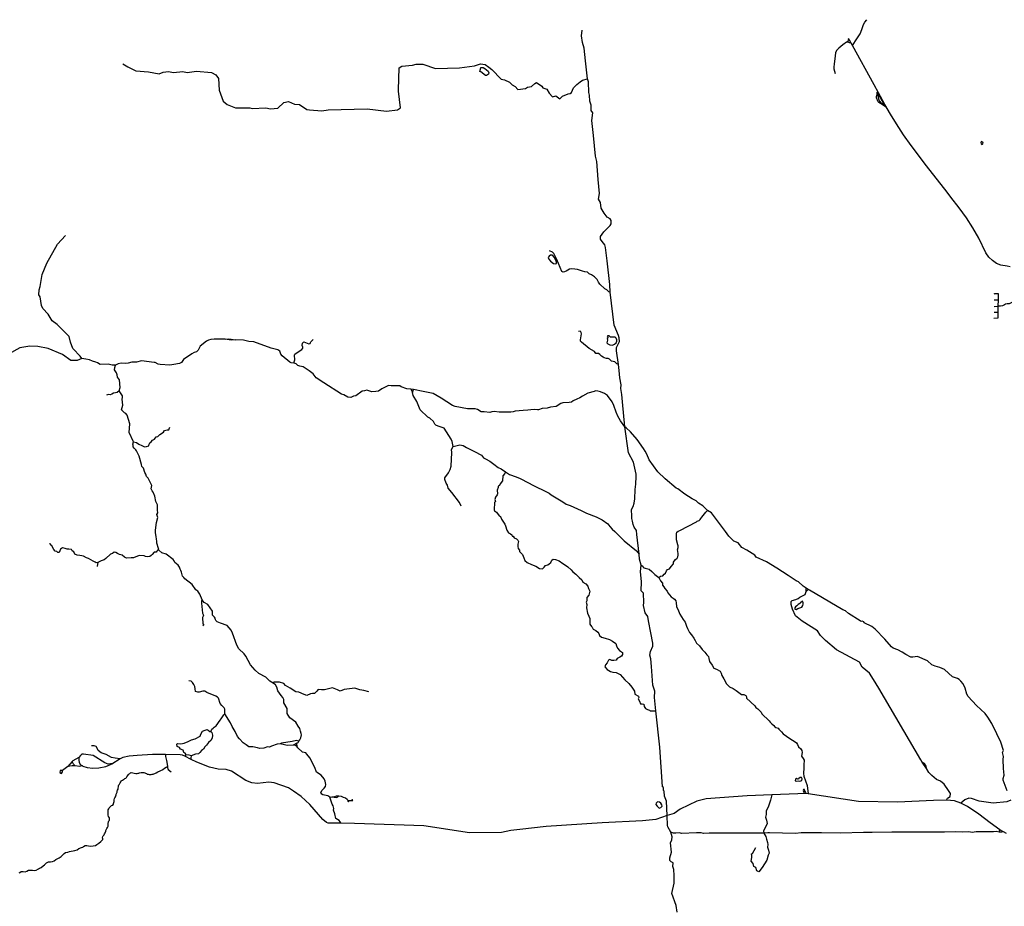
# Model space of a CAD drawing. Header units: millimetres. Extents: x 35 to 72953, y -43 to 70184.
# Tile 148 of 204: x 28496 to 37248, y 62206 to 70085. Entities that reach past the tile are written whole.
import ezdxf

# ---------------------------------------------------------------- set-up
doc = ezdxf.new("R2010")
doc.units = ezdxf.units.MM
for name, color, linetype in [('roads_2', 2, 'Continuous'), ('roads_3', 3, 'Continuous'), ('water', 7, 'Continuous')]:
    doc.layers.add(name, color=color, linetype=linetype)

msp = doc.modelspace()

# ---------------------------------------------------------------- linework, layer by layer
at = {"layer": 'roads_2'}
for points in [[(36738.78, 68552.64), (36556.33, 68787.77), (36420.16, 68965.77), (36352.93, 69061.92), (36288.64, 69160.26), (36236.61, 69245.67), (36187.55, 69331.88), (36129.57, 69436.5), (36090.68, 69506.67), (35898.12, 69854.93), (35885.55, 69877.59), (35872.11, 69901.81), (35862.68, 69918.87)], [(36773.73, 68508.41), (36738.78, 68552.64)], [(36911.96, 68325.44), (36846.9, 68413.33), (36773.73, 68508.41)], [(37299.25, 67888.59), (37273.21, 67894.41), (37218.15, 67902.75), (37178.43, 67919.94), (37142.1, 67945.24), (37111.03, 67975.93), (37085.24, 68012.81), (37021.84, 68144.27), (36969.65, 68236.49), (36911.96, 68325.44)]]:
    msp.add_lwpolyline(points, dxfattribs=at)
at = {"layer": 'roads_3'}
for points in [[(35898.12, 69854.93), (35936.19, 69914.13), (35966.41, 69960.38), (35982.05, 69996.81), (35996.82, 70042.63), (36008.08, 70064.14), (36025.9, 70085.18)], [(33544.49, 69559.95), (33526.26, 69718.19), (33512.94, 69831.02), (33498.38, 69883.33), (33489.45, 69943.12), (33496.48, 69991.7)], [(35885.55, 69877.59), (35873.17, 69880.65), (35859.71, 69884.25), (35844.99, 69884.25), (35812.55, 69862.99), (35777.78, 69832.17), (35757.94, 69811.55), (35748.77, 69791.15), (35744.73, 69762.69), (35734.94, 69691.31), (35732.81, 69666.23), (35734.11, 69649.67), (35745.87, 69607.82)], [(35862.68, 69918.87), (35861.19, 69906.77), (35856.29, 69891.9), (35844.99, 69884.25)], [(29412.46, 69691.68), (29458.16, 69666.17), (29529.21, 69630.58), (29641, 69622.91), (29737.49, 69605.05), (29770.53, 69620.35), (29818.78, 69625.33), (29864.49, 69615.13), (29945.78, 69625.32), (29983.89, 69615.11), (30067.71, 69627.74), (30202.31, 69614.98), (30240.41, 69594.58), (30263.22, 69564.1), (30270.82, 69460.01), (30306.29, 69360.9), (30341.86, 69332.96), (30415.45, 69302.48), (30542.46, 69302.36), (30562.82, 69294.71), (30684.76, 69302.24), (30725.31, 69292.04), (30791.39, 69299.69), (30844.8, 69347.91), (30885.45, 69358), (30938.1, 69335.16), (30982.88, 69332.61), (31049.24, 69286.94), (31071.21, 69284.83), (31181.31, 69274.3), (31237.26, 69284.5), (31585.32, 69292.28), (31755.5, 69272.11), (31854.53, 69284.87), (31882.4, 69302.61), (31864.56, 69449.93), (31864.84, 69460.9), (31869.51, 69658.22), (31892.41, 69670.97), (31988.9, 69681.18), (32019.41, 69691.38), (32080.33, 69688.84), (32192.12, 69650.83), (32405.47, 69656.07), (32538.59, 69674.94), (32590.85, 69691.68), (32634.02, 69686.7), (32665.94, 69663.09), (32692.51, 69643.47), (32775.72, 69557.81)], [(32775.72, 69557.81), (32807.1, 69550.58), (32851.34, 69530.78), (32874.72, 69507.19), (32899.06, 69490.21), (32924.86, 69464.73), (32992.28, 69472.63), (33010.28, 69484.26), (33045.67, 69492.76), (33076.58, 69518.12), (33090.32, 69526.19), (33136.1, 69495.7), (33145.34, 69479.29), (33180.93, 69467.8), (33201.5, 69433.33), (33233.71, 69399.75), (33263.11, 69408.25), (33297.51, 69382.28), (33321.66, 69404.81), (33370.82, 69425.45), (33388.96, 69430.67), (33400.29, 69438.95), (33420.35, 69479.05), (33447.2, 69510.3), (33477.42, 69532.23), (33497.69, 69547.42), (33544.49, 69559.95)], [(34282.37, 62769.32), (34294.18, 62797.8), (34297.39, 62824.19), (34283.94, 62863.84), (34256.02, 62913.26), (34254.99, 62923.35), (34252.56, 63011.94), (34245.71, 63139.39), (34227.95, 63185.06), (34225.4, 63228.29), (34217.69, 63235.82), (34217.68, 63261.21), (34210.07, 63268.86), (34186.2, 63620.69), (34151.54, 63943.14), (34138.7, 64062.74), (34143.12, 64117.98), (34125.28, 64172.76), (34112.34, 64338.21), (34105.28, 64404.28), (34098.63, 64437), (34103.93, 64470.34), (34123.4, 64518.24), (34124.65, 64543.79), (34105.57, 64637.43), (34085.88, 64742.15), (34078.37, 64781.93), (34057.22, 64813.45), (34039.74, 64879.11), (34045.06, 64906.06), (34040.61, 64987.91), (34018.98, 65010.05), (34023.84, 65089.59), (34015.38, 65180.16), (34019.09, 65237.77), (34004.16, 65292.56), (34003.38, 65336.32), (33982.77, 65508.99), (33978.88, 65544.91), (33959.23, 65575.15), (33949.78, 65600.05), (33942.18, 65629.49), (33937.71, 65652.67), (33936.4, 65689.6), (33933.51, 65713.85), (33934.56, 65731.58), (33949.48, 65760), (33958.67, 65789.62), (33964.42, 65827.33), (33965.64, 65911.6), (33973.75, 65957.5), (33976.62, 66026.6), (33975.48, 66046.27), (33969.6, 66074.25), (33953.72, 66151.7), (33907.55, 66234.91), (33874.54, 66467.05), (33853.83, 66690.57), (33849.1, 66755.75), (33839.65, 66808.66), (33842.77, 66841.34), (33831.01, 66901.71), (33825.96, 66967.12), (33818.22, 67020.65), (33800.65, 67141.13), (33801.33, 67171.78), (33819.56, 67207.79), (33826.69, 67226.04), (33825.39, 67257.9), (33820.38, 67279.25), (33779.97, 67370.87), (33746.3, 67664.58), (33742.3, 67730.98), (33717.2, 67942.2), (33703.72, 68060.85), (33698.64, 68084.36), (33674.64, 68113.79), (33658.4, 68136.3), (33658.39, 68157.4), (33687.57, 68199.26), (33744.48, 68257.24), (33754.35, 68272.41), (33754.32, 68300.49), (33744.14, 68316.7), (33718.57, 68331.56), (33691.77, 68367.32), (33665.92, 68409.51), (33659.74, 68459.54), (33640.74, 68490.99), (33651.27, 68539.89), (33637.88, 68666.07), (33626.01, 68824.31), (33614.45, 68873.59), (33595.6, 69057.41), (33582.53, 69188.27), (33591.87, 69257.67), (33577.07, 69277.49), (33577.36, 69324.66), (33562.86, 69360.11), (33560.43, 69413.28), (33554.88, 69436.89), (33550.86, 69532.51), (33544.49, 69559.95)], [(36191.83, 69310.67), (36170.94, 69324.88), (36132.14, 69349.56), (36126.95, 69354.56), (36119.72, 69370.49), (36115.95, 69380.97), (36112.96, 69391.12), (36111.54, 69402.06), (36114.21, 69410.66), (36118.75, 69424.72), (36118.43, 69440.83), (36126.66, 69425.77), (36177.92, 69334.94), (36191.83, 69310.67)], [(36129.57, 69436.5), (36126.66, 69425.77), (36124.51, 69415.58), (36126.04, 69393.93), (36133.38, 69373.05), (36139.21, 69361.98), (36151.61, 69347.38), (36167.03, 69338.34), (36177.92, 69334.94), (36187.55, 69331.88)], [(29047.76, 67073.08), (29035.09, 67095.91), (28971.63, 67159.45), (28969.1, 67162), (28948.73, 67220.42), (28936.07, 67268.64), (28829.44, 67375.42), (28783.72, 67408.46), (28750.69, 67469.44), (28702.54, 67517.78), (28689.78, 67545.72), (28677.12, 67621.87), (28666.99, 67639.72), (28669.63, 67685.39), (28679.77, 67713.33), (28695.1, 67820.07), (28738.31, 67921.6), (28832.41, 68089.19), (28903.59, 68167.88)], [(33746.3, 67664.58), (33733.84, 67668.29), (33715.67, 67684.99), (33698.2, 67694.54), (33652.62, 67733.74), (33641.66, 67751.46), (33630, 67777.38), (33604.99, 67799.2), (33578.94, 67816.57), (33557.02, 67828.16), (33541.93, 67840.44), (33519.67, 67845.2), (33498.08, 67849.63), (33455.6, 67864.62), (33430.24, 67867.68), (33401.46, 67872.11), (33381.94, 67869.03), (33368.92, 67860.17), (33354.88, 67850.61), (33338.77, 67843.12), (33327.81, 67842.08), (33314.79, 67848.57), (33270.49, 67955), (33244.07, 68007.3), (33232.19, 68020.8), (33206.76, 68031.89)], [(37158.72, 67648.12), (37165.22, 67651.02), (37192.91, 67651.29)], [(37192.91, 67651.29), (37192.33, 67594.6), (37191.75, 67538.29), (37191.19, 67483.63), (37190.67, 67433.44)], [(37156.95, 67594.76), (37192.33, 67594.6)], [(37339.7, 67586.33), (37320.35, 67576), (37290.26, 67559.92), (37272.87, 67560.15), (37260.02, 67557.78), (37249.42, 67550.65), (37231.52, 67543.48), (37214.72, 67539.49), (37191.75, 67538.29)], [(37191.19, 67483.63), (37156.72, 67484.05)], [(37157.28, 67537.88), (37191.75, 67538.29)], [(37190.67, 67433.44), (37154.15, 67430.05)], [(33818.22, 67020.65), (33803.31, 67027.83), (33785.19, 67043.47), (33772.68, 67047.96), (33757.5, 67051.14), (33740.18, 67067.04), (33726.32, 67073.4), (33712.47, 67075.78), (33692.76, 67080.02), (33681.31, 67085.05), (33666.92, 67095.39), (33652.53, 67110.5), (33640.01, 67118.44), (33630.16, 67118.97), (33618.7, 67120.3), (33612.31, 67126.92), (33605.11, 67138.05), (33557.7, 67162.43), (33490.83, 67218.35), (33481.77, 67228.14), (33480.97, 67239.8), (33488.94, 67294.16), (33487.61, 67305.82), (33485.47, 67312.7), (33476.96, 67317.48), (33464.17, 67314.56)], [(34409.96, 65869.15), (34345.78, 65915.8), (34330.34, 65921.91), (34233.99, 66005.44), (34168.13, 66067.22), (34092.39, 66173.13), (34069.74, 66224.41), (34056.11, 66250.43), (34040.76, 66273.55), (33984.71, 66353.74), (33924.62, 66423.65), (33888.37, 66457.2), (33874.54, 66467.05), (33835.97, 66520.6), (33812.02, 66560.69), (33797.39, 66598.61), (33778.88, 66657.67), (33761.31, 66689.33), (33721.4, 66744.16), (33694.58, 66764.04), (33657.54, 66776.72), (33635.89, 66784.76), (33615.44, 66786.48), (33602.64, 66782.12), (33546.07, 66764.93), (33498.45, 66740.79), (33475.9, 66724.98), (33449.71, 66714.14), (33417.03, 66698.52), (33399.82, 66686.66), (33379.18, 66683.87), (33322.79, 66681.38), (33305.96, 66673.2), (33263.73, 66647.69), (33215.83, 66641.26), (33184.97, 66632.07), (33140.24, 66629.21), (33108.38, 66619.26), (33099.9, 66617.78), (33070.07, 66621.39), (33039.29, 66617.02), (33013.68, 66614.68), (32970.7, 66612.16), (32901.25, 66607.54), (32882.1, 66600.67), (32860.76, 66596.61), (32759.7, 66598.46), (32712.61, 66603.14), (32691.59, 66601.58), (32674.63, 66594.39), (32625.99, 66601.25), (32598.16, 66599.31), (32564.77, 66621.86), (32545.37, 66626.31), (32477.63, 66625.84), (32367.49, 66647.58), (32342.69, 66657.14), (32242.05, 66722.12), (32170.8, 66764.83), (32083.9, 66781.1), (31997.45, 66799.87), (31972.26, 66801.87), (31937.87, 66804.58), (31885.93, 66823.57), (31873.95, 66832.41), (31845.53, 66830.19), (31798.49, 66830.19), (31775.85, 66834.61), (31744.25, 66820.95), (31716.78, 66805.92), (31687.07, 66784.24), (31661.2, 66780.62), (31626.66, 66779.58), (31582.76, 66794.39), (31561.9, 66786.44), (31541.56, 66785.07), (31485.11, 66742.26), (31462.48, 66740.48), (31438.78, 66729.22), (31413.97, 66731.77), (31378.57, 66751.28), (31355.6, 66758.07), (31201.03, 66858.43), (31131.29, 66901.78), (31104.08, 66939.4), (31069.02, 66963.64), (31015.74, 66999.5), (30986.3, 67005.96), (30967.54, 67013.05), (30954.67, 67026.74), (30934.63, 67033.69), (30908.34, 67034.6), (30896.92, 67042.32), (30828.44, 67099.54), (30818.22, 67111.91), (30813.13, 67130.24), (30807.35, 67138.41), (30789.8, 67151.54), (30730.98, 67165.1), (30577.88, 67221.04), (30532.38, 67225.44), (30486.19, 67236.88), (30415.87, 67240.25), (30374.81, 67238.49), (30321.78, 67246.44), (30223.95, 67247.56), (30193.94, 67244.46), (30175.52, 67238.06), (30156.99, 67227.96), (30102.04, 67183.27), (30082.09, 67148.17), (30069.41, 67134.1), (30048.35, 67126.97), (30027.7, 67115.49), (29952.02, 67066.46), (29933.19, 67038.21), (29917.49, 67028.65), (29867.77, 67022.02), (29831.61, 67014.29), (29743.93, 67021.49), (29726.18, 67024.91), (29701.11, 67037.51), (29690.62, 67040.27), (29578.74, 67052.34), (29535.77, 67041.51), (29492.93, 67042.62), (29459.64, 67032.24), (29439.66, 67029.82), (29399.61, 67033.19), (29372.2, 67025.63), (29347.53, 67015.18)], [(30321.78, 67246.44), (30353.74, 67250.19), (30377.48, 67247.1), (30415.87, 67240.25)], [(30934.63, 67033.69), (30935.62, 67045.57), (30942.21, 67062.75), (30937.82, 67104.3), (30941.9, 67112.43), (30952.57, 67121.17), (31004.05, 67155.84), (31013.14, 67165.22), (31012.83, 67174.58), (31007.18, 67189.89), (31010.64, 67212.06), (31022.25, 67221.13), (31037.31, 67217.37), (31050.49, 67210.19), (31066.19, 67203.95), (31079.37, 67206.44), (31081.25, 67216.75), (31083.45, 67223.93), (31105.73, 67242.37)], [(29347.53, 67015.18), (29318.78, 67014.09), (29281.42, 67022.77), (29212.36, 67020.87), (29188, 67035.82), (29173.79, 67042.23), (29142.28, 67050.41), (29117.47, 67062.87), (29083.71, 67068.08), (29047.76, 67073.08), (29007.1, 67057.79), (28951.24, 67055.36), (28878.01, 67109.8), (28748.09, 67164.7), (28659.09, 67182.46), (28585.48, 67185.03), (28496.57, 67169.86), (28320.22, 67072.8)], [(31354.97, 62944.12), (31336.76, 62968.52), (31307.82, 62988), (31296.37, 63027.78), (31284.79, 63059.31), (31287.53, 63074.71), (31283.99, 63099.35), (31273.68, 63115.19), (31253.49, 63175.47), (31235.65, 63187.94), (31190.83, 63197.56), (31180.83, 63202.32), (31173.75, 63218.45), (31185.55, 63239.58), (31204.22, 63255.86), (31213.54, 63271.84), (31217.67, 63288.56), (31210.26, 63317.78), (31202.93, 63337.85), (31177.29, 63371.1), (31135.39, 63399.15), (31120.43, 63438.95), (31075.47, 63524.41), (31050.12, 63558.99), (31038.75, 63568.7), (31011.04, 63577.21), (30970.13, 63614.1), (30964.19, 63622.68), (30960.06, 63656.41), (30970.38, 63663.45), (30976.27, 63674.3), (30987.47, 63686.92), (30996.6, 63703.59), (31001.02, 63728.86), (30997.19, 63741.48), (30993.66, 63763.47), (30985.7, 63786.06), (30972, 63808.47), (30950.03, 63842.35), (30898.81, 63882.6), (30875.28, 63919.1), (30874.86, 63962.89), (30845.56, 64015.43), (30842.82, 64043.59), (30834.91, 64062.67), (30821.32, 64079.47), (30792.22, 64119.83), (30780.66, 64154.24), (30771.65, 64173.17), (30750.33, 64189.78), (30720.55, 64207.08), (30682.89, 64243.49), (30623.25, 64275.39), (30588.38, 64304.1), (30548.72, 64353.57), (30506.64, 64427.97), (30492.44, 64449.63), (30443.36, 64494.34), (30427.95, 64527.08), (30387.66, 64632.17), (30377.24, 64659.22), (30339.21, 64702.34), (30280.8, 64722.74), (30251.4, 64735.61), (30240.51, 64746.04), (30236.33, 64753.11), (30234.76, 64765.92), (30229.12, 64776.23), (30209.33, 64793.41), (30211.22, 64818.72), (30209.86, 64829.81), (30168.07, 64889.56), (30134.95, 64907.14), (30117.85, 64930.96), (30098.54, 64979.94), (30078.44, 65006.5), (30061.37, 65019.9), (30030.01, 65067.17), (29964.95, 65115.8), (29956.66, 65128.67), (29944.42, 65140.14), (29933.24, 65175.26), (29927.78, 65191.48), (29921.51, 65202.73), (29920.29, 65212.46), (29918.05, 65221.47), (29904.06, 65236.89), (29875.99, 65260.21), (29870.66, 65274.9), (29859.98, 65287.39), (29798.39, 65336.93), (29759.23, 65347.4), (29734.43, 65372.08), (29729.41, 65385.2), (29716.52, 65433.05), (29716.23, 65452.06), (29712.15, 65468.62), (29710.28, 65492.98), (29703.69, 65524.86), (29704.26, 65548.53), (29712.49, 65617.02), (29724.66, 65662.71), (29714.7, 65687.62), (29723.49, 65701.67), (29720.03, 65726.35), (29720.49, 65774.69), (29707.17, 65803.84), (29697.45, 65850.07), (29683.75, 65885.57), (29672.98, 65897.87), (29664.19, 65916.3), (29669.86, 65945.55), (29637.37, 66012.26), (29624.34, 66025.34), (29617.12, 66047.83), (29607.39, 66062.51), (29595.49, 66099.23), (29582.6, 66114.37), (29578.09, 66132.85), (29558.13, 66205.91), (29535.53, 66253.4), (29529.57, 66262.46), (29513.56, 66276.2), (29505.1, 66289.01), (29505.73, 66304.01), (29502.58, 66311.82), (29509.45, 66334.17), (29468.93, 66416.83), (29476.25, 66492.69), (29451.06, 66571.38), (29439.85, 66586.41), (29427.3, 66591.1), (29402.76, 66619.68), (29414.67, 66661.13), (29407.31, 66713.02), (29411.63, 66727.93), (29410.69, 66743.23), (29379.31, 66786.03), (29388.2, 66816.93), (29383.51, 66885.71), (29366.98, 66908.97), (29363.33, 66930.66), (29356.86, 66947.94), (29338.85, 66973.78), (29341.23, 66995.25), (29347.53, 67015.18)], [(29379.31, 66786.03), (29362.93, 66771.67), (29349.43, 66768.23), (29329.03, 66766.04), (29316.47, 66757.3), (29299.21, 66752.31), (29284.46, 66754.81), (29268.77, 66747.94)], [(31972.26, 66801.87), (31986.99, 66771.32)], [(32419.88, 65760.78), (32406.17, 65796.19), (32336.25, 65882.34), (32306.06, 65921), (32297.81, 65949.51), (32287.04, 65967.43), (32275.41, 65998.74), (32274.79, 66015.11), (32306.93, 66057.73), (32322.46, 66087.78), (32331.89, 66118.67), (32338.34, 66237.96), (32335.73, 66264.62), (32348.79, 66293.51), (32339.29, 66337.61), (32332.68, 66356.39), (32268.89, 66454.19), (32215.2, 66472.33), (32196.54, 66480.79), (32186.8, 66492.21), (32175.7, 66513.42), (32142.63, 66544.77), (32124.64, 66552.29), (32056.72, 66618.96), (32026.19, 66691.5), (31993.35, 66745.83), (31986.99, 66771.32), (31997.45, 66799.87)], [(29509.45, 66334.17), (29536.08, 66326.78), (29554.28, 66313.08), (29581.36, 66301.59), (29605.32, 66290.1), (29623.97, 66292.31), (29644.39, 66298.93), (29648.38, 66312.19), (29651.93, 66326.32), (29665.7, 66332.95), (29676.8, 66347.52), (29694.56, 66356.8), (29710.1, 66378.45), (29725.19, 66381.98), (29741.61, 66397.88), (29774.47, 66419.97), (29784.68, 66433.21), (29806.43, 66439.84), (29820.63, 66439.39), (29825.52, 66449.56), (29830.85, 66465.02)], [(32348.79, 66293.51), (32374.06, 66297.12), (32409.21, 66306.49), (32437.77, 66300.87), (32467.91, 66284.95), (32540.11, 66249.03), (32602.26, 66214.06), (32619.84, 66193.13), (32637.42, 66181.57), (32674.47, 66163.45), (32709.95, 66134.09), (32749.81, 66105.68), (32777.44, 66092.88), (32815.11, 66066.33), (32849.96, 66043.53), (32909.6, 66022.92), (32943.81, 66007.93), (33019.78, 65969.52), (33057.77, 65950.17), (33183.66, 65885.52), (33201.55, 65878.03), (33220.07, 65863.66), (33325.56, 65801.52), (33353.81, 65779.34), (33388.66, 65769.35), (33486.3, 65723.45), (33533.39, 65699.73), (33620.66, 65666.32), (33673.4, 65640.4), (33725.53, 65605.74), (33742.48, 65580.75), (33762.26, 65557.01), (33785.81, 65536.4), (33870.28, 65453.32), (33979.54, 65365.88), (34003.38, 65336.32)], [(32815.11, 66066.33), (32809.98, 66051.12), (32790.01, 66030.78), (32786.47, 65987.49), (32766.05, 65959.21), (32760.28, 65946.4), (32749.18, 65938.89), (32748.74, 65927.39), (32738.98, 65905.31), (32742.54, 65872.61), (32741.66, 65862.46), (32725.68, 65841.24), (32719.91, 65822.69), (32723.46, 65812.53), (32725.69, 65803.69), (32717.25, 65795.3), (32712.82, 65730.35), (32716.82, 65720.63), (32734.58, 65707.37), (32759, 65676.45), (32768.77, 65670.71), (32778.98, 65646.41), (32807.85, 65602.68), (32815.4, 65586.34), (32827.39, 65550.1), (32840.27, 65524.49), (32859.36, 65515.21), (32871.79, 65505.94), (32874.01, 65496.66), (32882, 65495.77), (32892.21, 65479.87), (32911.3, 65471.48), (32924.63, 65461.32), (32929.52, 65448.06), (32923.3, 65425.53), (32924.64, 65403.44), (32926.42, 65387.09), (32939.3, 65371.63), (32939.3, 65358.81), (32953.95, 65344.68), (32966.39, 65333.2), (32977.93, 65303.6), (32986.37, 65278.41), (33007.24, 65260.75), (33044.97, 65242.64), (33082.72, 65229.39), (33116.02, 65209.51), (33143.99, 65204.66), (33158.19, 65218.8), (33170.17, 65234.71), (33190.15, 65241.78), (33201.25, 65251.07), (33218.11, 65260.79), (33226.1, 65281.11), (33238.97, 65292.61), (33259.4, 65287.31), (33291.36, 65276.27), (33324.22, 65251.98), (33349.09, 65239.17), (33369.96, 65222.38), (33399.26, 65197.2), (33412.58, 65179.98), (33439.67, 65158.34), (33468.53, 65129.62), (33492.07, 65108.87), (33503.18, 65087.66), (33528.04, 65071.76), (33547.57, 65052.32), (33553.35, 65029.35), (33564.46, 65006.81), (33560.02, 64993.56), (33555.59, 64971.03), (33538.27, 64950.69), (33536.96, 64921.54), (33531.63, 64908.28), (33536.97, 64889.72), (33534.75, 64858.35), (33543.64, 64811.52), (33555.63, 64785.45), (33564.52, 64762.47), (33564.09, 64735.52), (33563.64, 64713.88), (33578.75, 64691.79), (33585.41, 64686.04), (33594.29, 64668.81), (33617.38, 64657.77), (33634.7, 64643.19), (33642.69, 64630.82), (33649.36, 64611.38), (33668.9, 64597.69), (33699.09, 64588.86), (33737.72, 64576.06), (33767.03, 64563.69), (33794.56, 64541.61), (33801.22, 64522.17), (33808.78, 64500.08), (33827.88, 64480.64), (33853.18, 64462.53), (33855.85, 64444.42), (33845.65, 64429.38), (33829.67, 64421.43), (33807.47, 64408.61), (33798.59, 64393.59), (33778.18, 64390.05), (33760.86, 64390.48), (33741.32, 64398.87), (33731.11, 64394.89), (33717.35, 64369.26), (33704.04, 64352.03), (33696.5, 64333.9), (33718.25, 64310.94), (33746.68, 64292.38), (33769.76, 64286.2), (33798.62, 64282.67), (33833.26, 64265.01), (33853.25, 64241.59), (33875.9, 64219.95), (33910.98, 64185.94), (33937.63, 64154.13), (33961.62, 64117.46), (33962.96, 64092.72), (33996.26, 64075.05), (34000.71, 64061.79), (33994.94, 64048.97), (34004.27, 64029.1), (34014.04, 64007), (34029.14, 64006.57), (34045.57, 64001.71), (34048.24, 63982.71), (34058.02, 63964.16), (34077.55, 63954.89), (34095.76, 63950.47), (34100.2, 63943.84), (34151.54, 63943.14)], [(34800.59, 65494.8), (34770.9, 65535.65), (34646.91, 65703.82), (34610.8, 65724.54), (34568.12, 65764.03), (34531.16, 65788.75), (34509.22, 65810.35), (34474.61, 65825.98), (34409.96, 65869.15)], [(34176.12, 65129.07), (34192.59, 65140.68), (34212.74, 65143.81), (34225.28, 65158.97), (34236.02, 65166.1), (34246.32, 65186.17), (34254.38, 65198.64), (34271.39, 65204.89), (34287.96, 65226.29), (34306.54, 65249.14), (34308.33, 65263.19), (34314.14, 65274.77), (34326.45, 65288.82), (34340.34, 65299.3), (34347.27, 65310.45), (34349.73, 65326.49), (34350.62, 65339.19), (34345.01, 65361.04), (34344.11, 65375.51), (34348.81, 65394.46), (34350.15, 65408.73), (34347.24, 65418.53), (34335.8, 65462.21), (34335.11, 65501.21), (34333.31, 65516.8), (34338.47, 65529.73), (34349.65, 65540.65), (34363.32, 65547.12), (34511.07, 65623.17), (34516.67, 65628.29), (34535.03, 65634.1), (34545.55, 65642.35), (34551.59, 65652.59), (34559.43, 65664.63), (34593.89, 65707.88), (34610.8, 65724.54)], [(37274.27, 63232.23), (37236.96, 63326.83), (37237.49, 63341.66), (37247.64, 63372.43), (37239.52, 63430.74), (37239.26, 63509.78), (37242.06, 63538.34), (37231.48, 63573.77), (37239.68, 63590.51), (37217.33, 63665.27), (37181.62, 63737.93), (37135.91, 63831.91), (37101.84, 63888.55), (37076.94, 63920.78), (37000.03, 63990.03), (36927.37, 64072.1), (36913.76, 64091.78), (36899.48, 64145.34), (36881.25, 64183.41), (36861.36, 64207.75), (36847.65, 64222.96), (36833.54, 64230.12), (36788.72, 64245.66), (36715.23, 64309.75), (36674.91, 64328.05), (36632.7, 64339.64), (36603.24, 64351.42), (36566.41, 64388.85), (36476.2, 64427.06), (36436.36, 64421.27), (36416.6, 64421.01), (36373, 64442.98), (36338.94, 64465.9), (36302.15, 64484.8), (36260.87, 64498.96), (36244.32, 64512.95), (36185.62, 64580.01), (36101.07, 64668.74), (36069.37, 64692.02), (36003.23, 64724.48), (36000.17, 64733.55), (35985.51, 64739.89), (35976.65, 64738.23), (35967.85, 64741.95), (35862.64, 64809.76), (35837.45, 64831.5), (35813.38, 64840.3), (35515.48, 65015.06), (35504.25, 65022), (35487.89, 65032.1), (35459.06, 65052.68), (35417.87, 65089.83), (35399.26, 65098.73), (35328.16, 65146.32), (35224.94, 65210.14), (35133.14, 65267.12), (35043.01, 65309.65), (35031.91, 65325.72), (34960.42, 65371.14), (34914.72, 65394.38), (34882.08, 65436.28), (34845.47, 65452.06), (34800.59, 65494.8)], [(29729.41, 65385.2), (29722.17, 65368.45), (29714.01, 65361.58), (29708.04, 65353.46), (29692.34, 65352.52), (29675.39, 65334.08), (29665.97, 65322.53), (29654.04, 65314.41), (29634.9, 65310.67), (29616.06, 65315.98), (29602.88, 65321.91), (29560.5, 65322.86), (29542.61, 65318.48), (29509.33, 65301.62), (29487.66, 65303.49), (29445.91, 65300.06), (29426.77, 65307.88), (29407.93, 65325.38), (29384.08, 65331.32), (29366.18, 65340.38), (29350.8, 65351), (29335.11, 65352.57), (29321.3, 65342.57), (29304.03, 65335.7), (29260.7, 65298.22), (29246.89, 65284.48), (29219.26, 65277.61), (29190.06, 65261.99), (29177.2, 65259.81), (29167.46, 65265.13), (29150.51, 65272), (29109.09, 65298.25), (29088.99, 65303.25), (29064.51, 65316.38), (29048.5, 65320.44), (29032.17, 65324.2), (29008, 65325.76), (28986.97, 65336.39), (28976.31, 65355.76), (28964.06, 65366.07), (28955.6, 65376.69), (28933.93, 65379.82), (28916.98, 65378.58), (28900.35, 65385.77), (28878.37, 65392.02), (28860.47, 65380.47), (28854.2, 65366.1), (28847.91, 65351.42), (28836.92, 65351.42), (28826.88, 65358.61), (28811.82, 65363.29), (28800.51, 65375.8), (28783.26, 65411.11), (28769.45, 65418.91), (28767.57, 65432.04)], [(29734.43, 65372.08), (29722.17, 65368.45)], [(29190.06, 65261.99), (29187.68, 65245.3), (29183.9, 65226.08)], [(34019.09, 65237.77), (34034.09, 65229.08), (34038.55, 65218.13), (34056.69, 65211.93), (34090.58, 65201.88), (34115.56, 65182.66), (34141.73, 65156.33), (34176.12, 65129.07), (34192.95, 65099.73), (34210.5, 65077.25), (34210.5, 65060.68), (34221.8, 65044.12), (34232.21, 65031.4), (34252.43, 65006.56), (34256.9, 64992.35), (34286.34, 64957.75), (34305.96, 64943.56), (34317.86, 64935.27), (34328.56, 64919.6), (34332.44, 64903.03), (34334.23, 64871.96), (34351.19, 64831.13), (34364.88, 64802.74), (34394.03, 64755.7), (34411.58, 64732.63), (34424.37, 64695.94), (34433.3, 64673.76), (34451.45, 64639.44), (34467.21, 64618.44), (34488.92, 64589.75), (34501.41, 64568.74), (34513.61, 64545.38), (34538.3, 64522.01), (34561.5, 64488), (34586.18, 64465.52), (34603.13, 64442.44), (34618.9, 64425.29), (34623.07, 64407.53), (34627.83, 64381.79), (34651.33, 64348.37), (34665.61, 64323.52), (34689.1, 64313.76), (34721.22, 64296.32), (34732.52, 64277.98), (34738.48, 64258.16), (34754.84, 64227.09), (34778.64, 64182.72), (34806.48, 64156.27), (34837.4, 64141.78), (34865.36, 64122.86), (34912.35, 64089.43), (34931.97, 64087.08), (34950.11, 64080.58), (34956.96, 64067.27), (34957.85, 64056.61), (35029.53, 63988.58), (35039.94, 63973.2), (35057.78, 63960.78), (35085.74, 63932.98), (35093.19, 63915.52), (35158.92, 63855.19), (35168.14, 63841.28), (35182.71, 63827.09), (35199.07, 63813.48), (35207.4, 63801.65), (35218.11, 63795.44), (35237.43, 63788.05), (35245.47, 63781.24), (35266.29, 63755.81), (35282.06, 63739.54), (35341.24, 63696.07), (35388.07, 63669.31), (35401.58, 63658.62), (35409.56, 63643.97), (35420.01, 63623.81), (35438.12, 63605.49), (35449.8, 63591.75), (35451.94, 63572.82), (35446.44, 63540.14), (35459.95, 63519.68), (35469.16, 63504.72), (35464.89, 63464.4), (35465.51, 63435.69), (35464.61, 63386.83), (35466.47, 63361.78), (35495.42, 63279.66), (35503.58, 63206.96)], [(36602.55, 63369.1), (36575.98, 63394.88), (36555.22, 63429.53), (36518.92, 63486.69), (36505.42, 63507.95), (36133.67, 64144.83), (36084.61, 64221.73), (36050.49, 64278.04), (35984.75, 64332.69), (35962.17, 64375.05), (35758.08, 64484.54), (35660.13, 64568.55), (35613.41, 64612.69), (35589.16, 64653.15), (35452.47, 64740.23), (35392.83, 64788.8), (35364.54, 64847.27), (35354.15, 64887.88), (35352.47, 64916.45), (35361.94, 64923.62), (35395.77, 64933.71), (35415.88, 64942.18), (35430.64, 64953.2), (35478.39, 64976.84), (35486.5, 65003.49), (35487.89, 65032.1)], [(35486.5, 65003.49), (35504.25, 65022)], [(30117.85, 64930.96), (30112.97, 64920.27), (30112.34, 64900.27), (30115.79, 64870.28), (30120.5, 64810.29), (30128.97, 64794.35), (30128.02, 64784.04), (30122.69, 64773.11), (30123.94, 64715.31), (30131.78, 64705.32), (30125.19, 64698.44)], [(30195.26, 63759.14), (30203.44, 63779.69), (30215.91, 63788.24), (30224.95, 63798.1), (30243.45, 63809.66), (30277, 63860.6), (30288.62, 63870.88), (30312.28, 63908.55), (30319.6, 63917.97), (30320.9, 63956.93), (30314.43, 63969.35), (30293.36, 63991.61), (30278.74, 64009.6), (30262.39, 64055.4), (30254.22, 64066.11), (30239.16, 64073.82), (30160.01, 64106.36), (30141.52, 64118.35), (30124.3, 64118.78), (30090.75, 64108.94), (30078.71, 64108.94), (30060.21, 64115.79), (30056.77, 64138.05), (30054.19, 64158.18), (30043.44, 64177.87), (30031.82, 64195), (30021.07, 64207.41), (30000.42, 64210.84)], [(31601.21, 64113.54), (31556.63, 64124.16), (31518.96, 64129.78), (31474.37, 64145.4), (31427.28, 64139.78), (31380.19, 64131.65), (31345.03, 64117.28), (31321.16, 64130.39), (31275.95, 64146.64), (31242.05, 64137.9), (31205, 64129.77), (31178.63, 64129.15), (31149.75, 64133.52), (31137.81, 64118.52), (31117.09, 64096.65), (31098.25, 64096.03), (31080.67, 64094.77), (31047.4, 64080.4), (31025.42, 64087.28), (30977.07, 64109.15), (30950.69, 64112.9), (30899.21, 64144.15), (30859.65, 64169.77), (30845.21, 64186.02), (30805.65, 64197.26), (30766.72, 64199.13), (30754.16, 64198.51), (30750.33, 64189.78)], [(30964.19, 63622.68), (30947.69, 63634.51), (30925.75, 63639.65), (30873.25, 63636.23), (30849.16, 63641.79), (30813.02, 63650.78), (30783.78, 63646.5), (30733.44, 63630.23), (30717.09, 63620.81), (30698.59, 63622.1), (30666.33, 63612.69), (30632.34, 63609.26), (30609.1, 63615.68), (30569.1, 63622.1), (30534.25, 63622.96), (30508.01, 63640.95), (30481.34, 63659.78), (30449.08, 63694.04), (30432.73, 63716.73), (30412.51, 63758.69), (30385.41, 63803.65), (30370.35, 63836.62), (30319.6, 63917.97)], [(29963.74, 63539.07), (29975.37, 63552.87), (29966.77, 63567.43), (29956.88, 63572.56), (29949.13, 63593.55), (29925.91, 63602.11), (29915.58, 63617.09), (29897.09, 63626.95), (29891.92, 63647.07), (29900.53, 63653.07), (29930.22, 63650.06), (29958.61, 63654.77), (29993.02, 63669.75), (30022.28, 63684.3), (30057.56, 63695.86), (30101.01, 63717.26), (30105.74, 63736.11), (30119.94, 63762.22), (30144.9, 63772.07), (30163.39, 63777.63), (30171.57, 63772.06), (30187.06, 63759.21), (30195.26, 63759.14), (30203.4, 63751.94), (30210.71, 63727.96), (30208.56, 63699.71), (30196.09, 63678.29), (30175.43, 63663.32), (30157.36, 63639.76), (30142.73, 63624.78), (30131.55, 63602.95), (30113.04, 63590.11), (30096.27, 63574.27), (30086.8, 63562.27), (30059.69, 63559.7), (30035.6, 63549.01), (30023.98, 63544.73), (30003.34, 63549.87), (29975.37, 63552.87)], [(29390.78, 63516.72), (29346.3, 63521.61), (29311.23, 63529.54), (29263.78, 63555.65), (29220.46, 63570.04), (29194.81, 63589.7), (29187.74, 63605.54), (29177.43, 63626.95), (29157.1, 63632.82), (29134.99, 63631.07)], [(30976.27, 63674.3), (30957.14, 63680.32), (30918.43, 63670.05), (30824.21, 63655.49), (30813.02, 63650.78)], [(30960.06, 63656.41), (30925.75, 63639.65)], [(30929.67, 63230.56), (30887.2, 63259.53), (30759.77, 63303.58), (30710.9, 63309.6), (30609.12, 63298.57), (30561.26, 63304.09), (30505.79, 63323.62), (30379.32, 63406.87), (30332.02, 63421.94), (30261.98, 63424.96), (30184.35, 63441.48), (30069.52, 63488.15), (30020.53, 63511.73), (29963.74, 63539.07), (29943.52, 63548.81), (29923.37, 63553.83), (29791.92, 63553.87), (29677.05, 63553.88), (29542.02, 63546.88), (29468.46, 63540.88), (29412.03, 63528.35), (29390.78, 63516.72), (29381.8, 63511.8), (29323.34, 63476.22), (29283.54, 63470.21), (29253.32, 63481.74), (29149.03, 63545.44), (29062.38, 63558.99), (29048.27, 63557.49), (29038.19, 63547.47), (29023.6, 63527.92), (29021.08, 63502.84), (29024.6, 63485.79), (29035.11, 63467.71), (29053.46, 63453.79), (29056.26, 63451.67), (29096.62, 63439.14), (29146.49, 63433.63), (29199.35, 63436.1), (29261.88, 63450.14), (29323.34, 63476.22)], [(29791.92, 63553.87), (29792.42, 63537.32), (29797.46, 63514.25), (29801.94, 63501.69), (29806.98, 63469.19), (29809.54, 63450.06), (29809.79, 63436.27), (29812.06, 63430.01), (29816.09, 63423.24), (29843.29, 63401.93)], [(30020.53, 63511.73), (30021.83, 63525.03), (30023.98, 63544.73)], [(28492.2, 62502.89), (28497.56, 62507.1), (28510.81, 62515.64), (28527.15, 62515.3), (28546.4, 62511.19), (28560.59, 62519.95), (28575.43, 62526.93), (28582.95, 62528.81), (28609.15, 62526.03), (28628.6, 62524.59), (28644.28, 62526.91), (28664.39, 62540.54), (28673.97, 62545.97), (28681.2, 62548.3), (28687.03, 62552.62), (28704.5, 62565.25), (28715.96, 62574.78), (28735.97, 62592.18), (28752.51, 62600.16), (28769.42, 62602.04), (28786.89, 62604.03), (28803.04, 62611.01), (28818.36, 62620.98), (28830.76, 62627.97), (28846.16, 62638.16), (28864.01, 62648.69), (28878.39, 62659.55), (28892.01, 62676.62), (28903.94, 62683.93), (28924.04, 62686.25), (28938.98, 62694.68), (28953.07, 62697.33), (28971.01, 62699.55), (28986.32, 62700.98), (29007.64, 62709.07), (29021.64, 62719.93), (29045.87, 62728.24), (29058.56, 62732.78), (29063.53, 62736.77), (29078.1, 62746.97), (29093.69, 62747.96), (29109.47, 62744.52), (29127.31, 62741.2), (29150.51, 62743.19), (29169.58, 62745.84), (29183.39, 62754.49), (29200.77, 62767.79), (29217.02, 62781.31), (29221.72, 62785.41), (29230.08, 62793.06), (29235.06, 62798.82), (29234.31, 62805.47), (29233.65, 62816.11), (29236.1, 62826.42), (29238.73, 62833.07), (29246.34, 62840.94), (29250.75, 62849.7), (29256.02, 62858.45), (29260.9, 62874.42), (29261.56, 62880.96), (29272.18, 62897.58), (29276.97, 62907), (29281.86, 62917.53), (29281.57, 62926.18), (29282.14, 62942.59), (29286.84, 62957.33), (29289.19, 62965.97), (29294.83, 62972.51), (29295.77, 62991.69), (29287.04, 63004.99), (29282.91, 63015.64), (29283.38, 63025.5), (29282.06, 63033.04), (29281.69, 63042.57), (29283.1, 63054.66), (29284.32, 63062.3), (29287.99, 63073.17), (29291.65, 63081.48), (29298.6, 63088.02), (29303.96, 63093.12), (29312.79, 63101.1), (29324.81, 63104.42), (29331.2, 63112.51), (29330.92, 63119.05), (29333.64, 63128.25), (29336.18, 63136.34), (29336.56, 63143.88), (29336.56, 63153.19), (29339.47, 63165.17), (29343.42, 63171.71), (29347.65, 63180.46), (29350.56, 63189.22), (29352.72, 63195.65), (29354.88, 63202.41), (29356.86, 63210.17), (29361.84, 63220.25), (29364.28, 63230.34), (29365.41, 63238.66), (29371.05, 63248.19), (29373.21, 63255.61), (29373.68, 63269.25), (29375.28, 63277.23), (29378.75, 63284.44), (29384.01, 63293.19), (29387.49, 63298.62), (29389.65, 63304.5), (29394.63, 63312.03), (29399.8, 63321.68), (29409.29, 63328.66), (29419.05, 63333.43), (29424.69, 63337.19), (29430.23, 63341.29), (29438.69, 63345.5), (29444.6, 63352.04), (29449.96, 63357.14), (29458.51, 63369.33), (29464.14, 63376.21), (29469.97, 63382.08), (29475.42, 63386.29), (29481.43, 63391.17), (29487.63, 63394.83), (29501.25, 63393.6), (29513.55, 63388.06), (29528.58, 63387.39), (29535.24, 63386.73), (29541.72, 63386.84), (29548.39, 63389.16), (29554.59, 63390.6), (29561.36, 63392.71), (29575.73, 63394.48), (29583.99, 63394.92), (29590.19, 63395.59), (29600.71, 63394.37), (29608.5, 63392.15), (29615.27, 63389.82), (29622.78, 63386.6), (29629.64, 63382.06), (29637.9, 63379.62), (29645.98, 63379.06), (29654.52, 63377.73), (29664.2, 63377.84), (29674.81, 63379.28), (29682.89, 63381.72), (29688.81, 63383.6), (29696.79, 63386.04), (29710.5, 63393.8), (29724.12, 63400.11), (29731.36, 63403.77), (29740.56, 63406.87), (29751.74, 63412.75), (29758.03, 63416.07), (29764.89, 63419.95), (29770.15, 63423.17), (29783.84, 63433.02), (29796.95, 63443.55), (29809.54, 63450.06)], [(29023.6, 63527.92), (28970.01, 63498.79), (28963.86, 63492), (28924.14, 63448.18), (28878.28, 63413.76), (28856.61, 63412.93), (28852.02, 63394.68), (28868.27, 63387.62), (28876.61, 63400.07), (28878.28, 63413.76)], [(29053.46, 63453.79), (29029.18, 63449.4), (28988.33, 63454.81), (28962.49, 63455.22), (28924.14, 63448.18)], [(28988.33, 63454.81), (28974.16, 63468.08), (28963.86, 63492)], [(36555.22, 63429.53), (36552.47, 63451.72), (36539.54, 63475.86), (36518.92, 63486.69)], [(36743.74, 63167.48), (36767.14, 63182.82), (36768.5, 63209.1), (36752.9, 63234.8), (36712.77, 63292.73), (36681.95, 63319.27), (36646.76, 63334.65), (36602.55, 63369.1)], [(37267.38, 62854.51), (37239.54, 62868.95), (37208.19, 62887.27), (37123.09, 62948.13), (37021.81, 63023.87), (36920.9, 63093.75), (36861.31, 63122.85), (36804.25, 63142.16), (36734.65, 63148.38), (36617.79, 63146.42), (36297.9, 63132.25), (35953.36, 63138.85), (35503.58, 63206.96), (35490.49, 63208.93), (35182.46, 63197.6), (34962.32, 63189.51), (34599.15, 63161.99), (34515.93, 63139.35), (34366.96, 63069.94), (34314.62, 63031.97), (34252.56, 63011.94), (34151.99, 62976.91), (34033.69, 62965.39), (33674.95, 62947.68), (33174.58, 62915.52), (32942.71, 62889.71), (32862.45, 62880.76), (32779.59, 62863.45), (32495.23, 62858.01), (32087.59, 62920.01), (31473.03, 62942.69), (31354.97, 62944.12), (31257.71, 62944.09), (31239.57, 62944.75), (31222.16, 62951.35), (31190.74, 62979), (31076.13, 63112.48), (30998.34, 63181.05), (30929.67, 63230.56)], [(35182.46, 63197.6), (35169.91, 63149.74), (35153.34, 63095.64), (35131.62, 63051.79), (35130.48, 63022.76), (35124.77, 62999.41), (35135.09, 62972.08), (35139.1, 62942.47), (35124.24, 62909.44), (35108.81, 62876.99), (35110.04, 62856.57), (35128.28, 62826.32), (35133.44, 62802.41), (35143.17, 62773.37), (35147.19, 62754.58), (35142.62, 62731.24), (35153.51, 62703.92), (35159.24, 62679.43), (35148.38, 62660.07), (35138.09, 62615.65), (35094.64, 62552.44), (35067.09, 62513.1), (35048.83, 62520.6), (35040.47, 62550.1), (35022.93, 62561.32), (35014.99, 62586.25), (34999.12, 62607.43), (35003.69, 62641.51), (35002.85, 62658.54), (34999.92, 62673.91), (35009.94, 62676.83), (35038.31, 62729.62)], [(31253.49, 63175.47), (31270.13, 63180.32), (31290.18, 63176.51), (31312, 63174.16), (31324.08, 63179.44), (31334.1, 63186.77), (31355.32, 63184.13), (31370.35, 63175.04), (31391.58, 63169.76), (31406.61, 63157.14), (31412.8, 63147.47), (31423.15, 63147.13), (31431.08, 63146.88), (31448.17, 63145.71), (31457.02, 63145.71), (31455.83, 63152.74), (31449.35, 63151.28), (31448.17, 63145.71)], [(31270.13, 63180.32), (31297.84, 63182.67), (31312.58, 63187.07), (31334.1, 63186.77)], [(31412.8, 63147.47), (31412.8, 63139.84), (31419.58, 63136.03), (31422.53, 63140.43), (31423.15, 63147.13)], [(36734.65, 63148.38), (36743.74, 63167.48)], [(37305.52, 63150.94), (37269.12, 63135), (37150.23, 63124.09), (37023.67, 63140.63), (36957.26, 63164.55), (36934.09, 63165.97), (36898.6, 63152.68), (36861.31, 63122.85)], [(37239.54, 62868.95), (37225.78, 62866.12), (37201.11, 62866.11), (37174.82, 62870.51), (37152.57, 62868.49), (37064.38, 62866.82), (36998.43, 62867.99), (36961.62, 62863.14), (36933.3, 62867.55), (36876.67, 62865.5), (36817.2, 62866.68), (36715.66, 62865.82), (36655.38, 62866.58), (36577.31, 62865.33), (36555.46, 62866.13), (36407, 62865.24), (36248.01, 62866.36), (36073.25, 62861.44), (35996.79, 62861.4), (35793.31, 62856.48), (35623.81, 62858.81), (35443.39, 62858.32), (35391.2, 62854.68), (35161.42, 62858.2), (35147.26, 62860.61), (35110.04, 62856.57), (34924.77, 62855.69), (34751.22, 62856.43), (34623.79, 62856.39), (34573.22, 62854.76), (34555.01, 62858.78), (34510.91, 62858.76), (34377.42, 62852.67), (34360.84, 62858.31), (34329.68, 62856.28), (34307.84, 62855.88), (34283.94, 62863.84)], [(37208.19, 62887.27), (37202.31, 62876.97), (37201.11, 62866.11)], [(34340.25, 62153.84), (34332.62, 62214.81), (34291.91, 62318.89), (34314.71, 62412.89), (34314.69, 62478.96), (34311.65, 62534.35), (34301.33, 62559.33), (34304.77, 62592.77), (34287.81, 62602.45), (34276.51, 62613.38), (34275.24, 62636.19), (34291.33, 62686.57), (34282.37, 62769.32)]]:
    msp.add_lwpolyline(points, dxfattribs=at)
at = {"layer": 'water'}
for points in [[(32631.55, 69651.68), (32659.91, 69627.05), (32666.62, 69612.37), (32662.15, 69599.93), (32646.06, 69589.69), (32636.24, 69590.58), (32595.57, 69621.71), (32586.18, 69623.48), (32591.99, 69644.83), (32594.66, 69659.95), (32615.67, 69660.4), (32631.55, 69651.68)], [(37060.35, 68993.71), (37054.32, 68997.25), (37048.83, 69001.62), (37041.98, 68999.71), (37038.7, 68992.61), (37041.18, 68981.97), (37052.69, 68974.88), (37058.71, 68981.98), (37060.35, 68993.71)], [(33229.96, 67992.17), (33215.44, 67991.41), (33202.44, 67984.19), (33193.44, 67971), (33199.2, 67956.56), (33215.45, 67937.91), (33240.2, 67919.25), (33255.96, 67916.02), (33267.96, 67919.01), (33268.46, 67930.21), (33259.45, 67954.34), (33246.44, 67974.49), (33236.7, 67990.17), (33229.96, 67992.17)], [(33803.82, 67240.29), (33798.91, 67255.9), (33788.33, 67264.11), (33773.1, 67264.36), (33747.3, 67264.62), (33735.68, 67275.65), (33723.55, 67277.19), (33718.64, 67272.06), (33725.62, 67259.21), (33717.1, 67250.73), (33720.98, 67237.38), (33718.65, 67225.57), (33716.59, 67215.04), (33725.12, 67204.51), (33742.41, 67197.32), (33765.12, 67194.24), (33782.66, 67201.95), (33797.63, 67213.77), (33803.56, 67228.42), (33803.82, 67240.29)], [(35454.53, 64917.41), (35438, 64904.4), (35431.88, 64896.88), (35416.37, 64887.73), (35404.95, 64876.14), (35393.52, 64866.18), (35386.38, 64858.05), (35386.79, 64847.7), (35397.81, 64844.44), (35413.74, 64852.38), (35430.07, 64858.28), (35448.83, 64866), (35457.82, 64878.2), (35461.48, 64890.8), (35461.68, 64905.42), (35454.53, 64917.41)], [(35411.56, 63336.92), (35401.93, 63341.15), (35391.18, 63337.36), (35390.29, 63322.65), (35402.62, 63318.86), (35414.93, 63322.43), (35431.95, 63319.54), (35447.86, 63325.56), (35451.65, 63340.5), (35445.37, 63351.87), (35433.73, 63351.86), (35422.76, 63342.05), (35417.61, 63336.92), (35411.56, 63336.92)], [(35475.89, 63232.63), (35471.19, 63244.44), (35463.12, 63242.88), (35461.78, 63235.75), (35464.24, 63226.16), (35466.27, 63215.24), (35476.8, 63211.9), (35483.29, 63215.02), (35482.17, 63223.72), (35475.89, 63232.63)], [(34180.48, 63079.79), (34195.28, 63083.84), (34206.07, 63094.86), (34203.85, 63108.91), (34194.45, 63121.56), (34184.48, 63132.02), (34166.77, 63135.06), (34152.94, 63124.03), (34149.9, 63110.54), (34162.35, 63096.22), (34180.48, 63079.79)]]:
    msp.add_lwpolyline(points, close=True, dxfattribs=at)

doc.saveas('drawing.dxf')
